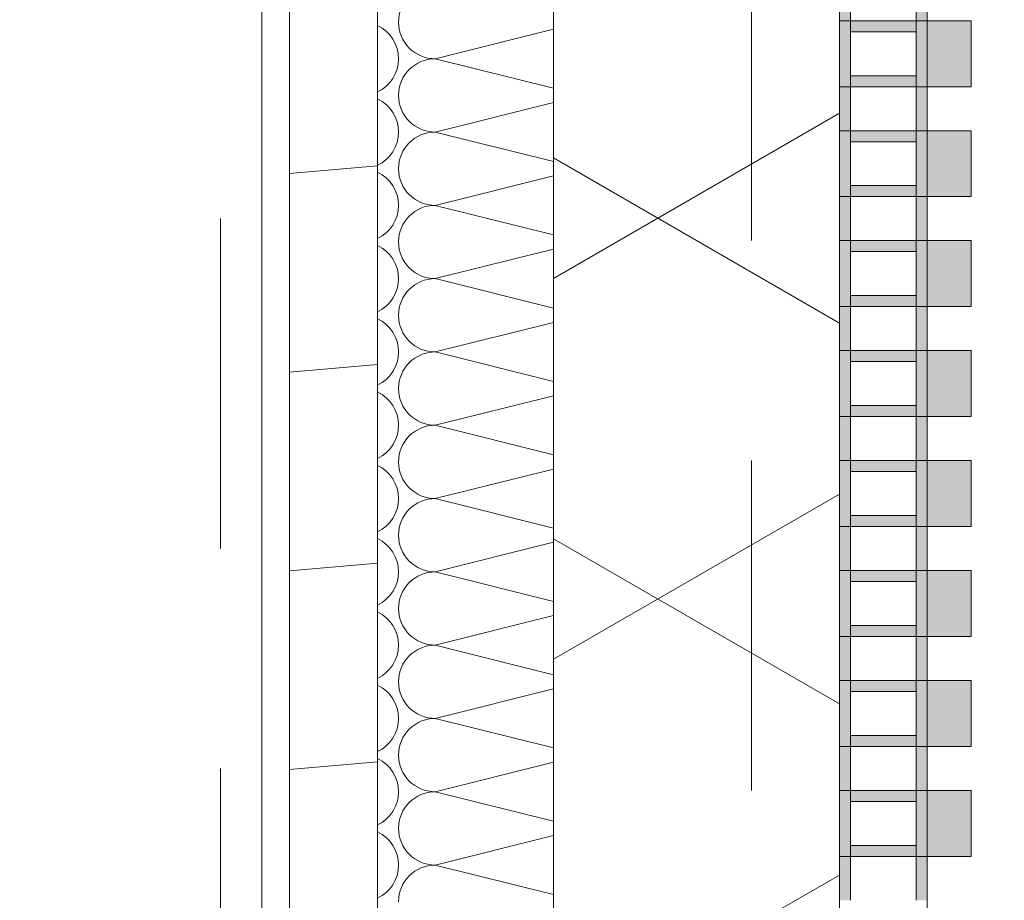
# Model space of a CAD drawing. Header units: metres. Extents: x -167 to 233, y -155 to 122.
# Tile 163 of 176: x 57.76 to 58.207, y 40.48 to 40.88. Entities that reach past the tile are written whole.
import ezdxf

# ---------------------------------------------------------------- set-up
doc = ezdxf.new("R2010")
doc.units = ezdxf.units.M
doc.header["$MEASUREMENT"] = 0
doc.linetypes.add('Strichlinie eng', pattern=[0.22999999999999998, 0.15, -0.07999999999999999])
doc.linetypes.add('Untersicht', pattern=[0.2, 0.15, -0.05])
for name, color, linetype in [('10 Wand außen', 7, 'Continuous'), ('20 Decke', 7, 'Continuous'), ('20 Träger', 7, 'Continuous'), ('50 Sanitäreinrichtung', 7, 'Continuous'), ('94 Genehmigungsplanung Bemaßung', 7, 'Continuous')]:
    doc.layers.add(name, color=color, linetype=linetype)
doc.styles.add('ERSTELLTER_STIL_1', font='arial.ttf')
doc.dimstyles.new('ERSTELLTER_STIL__2', dxfattribs={"dimtxt": 0.25, "dimasz": 0.19, "dimexe": 0.18, "dimexo": 0.1, "dimgap": 0, "dimtad": 1, "dimzin": 0, "dimdsep": 46, "dimtxsty": 'ERSTELLTER_STIL_1', "dimblk": 'ARROWHEAD_6', "dimblk1": 'ARROWHEAD_6', "dimblk2": 'ARROWHEAD_6', "dimcen": 0.09, "dimclrd": 7, "dimclre": 7, "dimclrt": 7, "dimazin": 0, "dimtfac": 1, "dimtdec": 4, "dimtmove": 0, "dimatfit": 3, "dimfxl": 1, "dimtolj": 1, "dimtzin": 0, "dimarcsym": 0})

# ---------------------------------------------------------------- blocks, each defined once
blk = doc.blocks.new('*X46', base_point=(27236.13209446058, 33357.2790492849))
at = {"layer": '10 Wand außen', "color": 8, "linetype": 'Continuous', "lineweight": 18}
for p, q in [((58.00249208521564, 40.87581535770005), (57.94876112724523, 40.86238261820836)), ((58.00249208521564, 40.84894987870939), (57.94876112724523, 40.86238261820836)), ((58.00249208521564, 40.8424820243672), (57.94876112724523, 40.82904928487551)), ((58.00249208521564, 40.81561654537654), (57.94876112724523, 40.82904928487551)), ((58.00249208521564, 40.80914869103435), (57.94876112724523, 40.79571595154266)), ((58.00249208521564, 40.78228321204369), (57.94876112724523, 40.79571595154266)), ((58.00249208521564, 40.7758153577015), (57.94876112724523, 40.76238261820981)), ((58.00249208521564, 40.74894987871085), (57.94876112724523, 40.76238261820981)), ((58.00249208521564, 40.74248202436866), (57.94876112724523, 40.72904928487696)), ((58.00249208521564, 40.715616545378), (57.94876112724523, 40.72904928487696)), ((58.00249208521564, 40.70914869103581), (57.94876112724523, 40.69571595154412)), ((58.00249208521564, 40.68228321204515), (57.94876112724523, 40.69571595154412)), ((58.00249208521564, 40.67581535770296), (57.94876112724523, 40.66238261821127)), ((58.00249208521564, 40.6489498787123), (57.94876112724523, 40.66238261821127)), ((58.00249208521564, 40.64248202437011), (57.94876112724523, 40.62904928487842)), ((58.00249208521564, 40.61561654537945), (57.94876112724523, 40.62904928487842)), ((58.00249208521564, 40.60914869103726), (57.94876112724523, 40.59571595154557)), ((58.00249208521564, 40.5822832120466), (57.94876112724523, 40.59571595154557)), ((58.00249208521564, 40.57581535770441), (57.94876112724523, 40.56238261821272)), ((58.00249208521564, 40.54894987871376), (57.94876112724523, 40.56238261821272)), ((58.00249208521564, 40.54248202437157), (57.94876112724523, 40.52904928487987)), ((58.00249208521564, 40.51561654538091), (57.94876112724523, 40.52904928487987)), ((58.00249208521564, 40.50914869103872), (57.94876112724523, 40.49571595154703)), ((58.00249208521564, 40.48228321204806), (57.94876112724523, 40.49571595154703))]:
    blk.add_line(p, q, dxfattribs=at)
for centre, radius, start, end in [((57.94876112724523, 40.87904928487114), 0.0166666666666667, 90, 180), ((57.91542779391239, 40.86238261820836), 0.01666666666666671, 0, 64.92163307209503), ((57.94876112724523, 40.87904928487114), 0.01666666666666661, 180, 270), ((57.91542779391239, 40.86238261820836), 0.01666666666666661, 295.0783669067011, 0), ((57.94876112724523, 40.8457159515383), 0.01666666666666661, 90, 180), ((57.91542779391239, 40.82904928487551), 0.0166666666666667, 0, 64.92163307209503), ((57.94876112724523, 40.8457159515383), 0.0166666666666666, 180, 270), ((57.91542779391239, 40.82904928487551), 0.0166666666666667, 295.0783669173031, 0), ((57.94876112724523, 40.81238261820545), 0.0166666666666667, 90, 180), ((57.94876112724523, 40.81238261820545), 0.01666666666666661, 180, 270), ((57.91542779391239, 40.79571595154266), 0.0166666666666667, 0, 64.92163307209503), ((57.91542779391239, 40.79571595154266), 0.0166666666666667, 295.0783669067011, 0), ((57.94876112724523, 40.7790492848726), 0.0166666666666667, 90, 180), ((57.91542779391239, 40.76238261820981), 0.01666666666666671, 0, 64.92163307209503), ((57.94876112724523, 40.7790492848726), 0.01666666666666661, 180, 270), ((57.91542779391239, 40.76238261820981), 0.01666666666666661, 295.0783669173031, 0), ((57.94876112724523, 40.74571595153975), 0.01666666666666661, 90, 180), ((57.94876112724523, 40.74571595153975), 0.0166666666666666, 180, 270), ((57.91542779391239, 40.72904928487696), 0.0166666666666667, 0, 64.92163307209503), ((57.91542779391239, 40.72904928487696), 0.0166666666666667, 295.0783669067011, 0), ((57.94876112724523, 40.7123826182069), 0.0166666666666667, 90, 180), ((57.91542779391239, 40.69571595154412), 0.0166666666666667, 0, 64.92163307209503), ((57.94876112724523, 40.7123826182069), 0.01666666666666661, 180, 270), ((57.91542779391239, 40.69571595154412), 0.0166666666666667, 295.0783669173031, 0), ((57.94876112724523, 40.67904928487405), 0.0166666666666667, 90, 180), ((57.94876112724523, 40.67904928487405), 0.01666666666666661, 180, 270), ((57.91542779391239, 40.66238261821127), 0.01666666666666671, 0, 64.92163307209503), ((57.91542779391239, 40.66238261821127), 0.01666666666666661, 295.0783669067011, 0), ((57.94876112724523, 40.64571595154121), 0.01666666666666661, 90, 180), ((57.91542779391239, 40.62904928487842), 0.0166666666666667, 0, 64.92163307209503), ((57.94876112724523, 40.64571595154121), 0.0166666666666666, 180, 270), ((57.91542779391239, 40.62904928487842), 0.0166666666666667, 295.0783669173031, 0), ((57.94876112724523, 40.61238261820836), 0.0166666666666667, 90, 180), ((57.91542779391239, 40.59571595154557), 0.0166666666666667, 0, 64.92163307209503), ((57.94876112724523, 40.61238261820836), 0.01666666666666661, 180, 270), ((57.91542779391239, 40.59571595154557), 0.0166666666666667, 295.0783669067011, 0), ((57.94876112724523, 40.57904928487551), 0.0166666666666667, 90, 180), ((57.91542779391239, 40.56238261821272), 0.01666666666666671, 0, 64.92163307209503), ((57.94876112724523, 40.57904928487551), 0.01666666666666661, 180, 270), ((57.91542779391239, 40.56238261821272), 0.01666666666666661, 295.0783669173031, 0), ((57.94876112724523, 40.54571595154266), 0.01666666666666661, 90, 180), ((57.91542779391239, 40.52904928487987), 0.0166666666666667, 0, 64.92163307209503), ((57.94876112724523, 40.54571595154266), 0.0166666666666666, 180, 270), ((57.91542779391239, 40.52904928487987), 0.0166666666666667, 295.0783669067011, 0), ((57.94876112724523, 40.51238261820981), 0.0166666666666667, 90, 180), ((57.94876112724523, 40.51238261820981), 0.01666666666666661, 180, 270), ((57.91542779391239, 40.49571595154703), 0.0166666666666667, 0, 64.92163307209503), ((57.91542779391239, 40.49571595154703), 0.0166666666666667, 295.0783669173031, 0), ((57.94876112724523, 40.47904928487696), 0.0166666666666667, 90, 180)]:
    blk.add_arc(centre, radius, start, end, dxfattribs=at)
blk = doc.blocks.new('Rechteck Raster Kassetten Fassade - ACB_5')
at = {"layer": '50 Sanitäreinrichtung', "linetype": 'Continuous', "lineweight": 0, "true_color": 0x9e9e9e}
for points in [[(12.19, 0.1700000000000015), (12.19, 0.1900000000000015), (12.16, 0.1900000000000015), (12.16, 0.1700000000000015)], [(12.24, 0.1700000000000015), (12.24, 0.1900000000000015), (12.21, 0.1900000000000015), (12.21, 0.1700000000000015)], [(12.29, 0.1700000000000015), (12.29, 0.1900000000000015), (12.26, 0.1900000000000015), (12.26, 0.1700000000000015)], [(12.34, 0.1700000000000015), (12.34, 0.1900000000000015), (12.31, 0.1900000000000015), (12.31, 0.1700000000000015)], [(12.39, 0.1700000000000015), (12.39, 0.1900000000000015), (12.36, 0.1900000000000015), (12.36, 0.1700000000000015)], [(12.44, 0.1700000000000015), (12.44, 0.1900000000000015), (12.41, 0.1900000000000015), (12.41, 0.1700000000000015)], [(12.49, 0.1700000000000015), (12.49, 0.1900000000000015), (12.46, 0.1900000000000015), (12.46, 0.1700000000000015)], [(12.54, 0.1700000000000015), (12.54, 0.1900000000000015), (12.51, 0.1900000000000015), (12.51, 0.1700000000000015)], [(12.14000000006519, 0.1649999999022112), (12.16000000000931, 0.1649999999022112), (12.16000000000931, 0.1699999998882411), (12.14000000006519, 0.1700000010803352)], [(12.21000000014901, 0.1700000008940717), (12.16, 0.1700000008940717), (12.16, 0.1300000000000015), (12.21000000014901, 0.1300000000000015), (12.21000000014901, 0.1350000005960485), (12.16500000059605, 0.1350000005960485), (12.16500000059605, 0.1650000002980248), (12.21000000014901, 0.1650000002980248)], [(12.31000000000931, 0.1699999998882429), (12.29000000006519, 0.170000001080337), (12.29000000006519, 0.1649999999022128), (12.31000000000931, 0.1649999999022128)], [(12.39000000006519, 0.1649999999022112), (12.41000000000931, 0.1649999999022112), (12.41000000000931, 0.1699999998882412), (12.39000000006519, 0.1700000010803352)], [(12.49000000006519, 0.164999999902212), (12.51000000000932, 0.164999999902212), (12.51000000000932, 0.1699999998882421), (12.49000000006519, 0.1700000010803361)], [(12.18499999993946, 0.1649999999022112), (12.18499999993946, 0.1349999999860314), (12.18999999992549, 0.1349999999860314), (12.18999999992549, 0.1649999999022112)], [(12.23999999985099, 0.1650000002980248), (12.23499999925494, 0.1650000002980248), (12.23499999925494, 0.1350000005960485), (12.23999999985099, 0.1350000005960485)], [(12.26000000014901, 0.1649999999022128), (12.26000000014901, 0.1350000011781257), (12.26500000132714, 0.1350000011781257), (12.26500000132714, 0.1649999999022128)], [(12.33499999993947, 0.1349999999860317), (12.3399999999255, 0.1349999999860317), (12.3399999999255, 0.1649999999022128), (12.33499999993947, 0.1649999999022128)], [(12.36000000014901, 0.1649999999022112), (12.36000000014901, 0.1350000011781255), (12.36500000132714, 0.1350000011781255), (12.36500000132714, 0.1649999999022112)], [(12.43499999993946, 0.1649999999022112), (12.43499999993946, 0.1349999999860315), (12.43999999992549, 0.1349999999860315), (12.43999999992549, 0.1649999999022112)], [(12.46000000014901, 0.164999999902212), (12.46000000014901, 0.1350000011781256), (12.46500000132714, 0.1350000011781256), (12.46500000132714, 0.164999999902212)], [(12.53499999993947, 0.164999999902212), (12.53499999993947, 0.1349999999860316), (12.5399999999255, 0.1349999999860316), (12.5399999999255, 0.164999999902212)], [(12.14000000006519, 0.1300000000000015), (12.16000000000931, 0.1300000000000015), (12.16000000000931, 0.1349999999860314), (12.14000000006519, 0.1349999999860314)], [(12.31000000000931, 0.1349999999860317), (12.29000000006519, 0.1349999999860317), (12.29000000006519, 0.1300000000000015), (12.31000000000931, 0.1300000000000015)], [(12.39000000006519, 0.1300000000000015), (12.41000000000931, 0.1300000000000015), (12.41000000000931, 0.1349999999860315), (12.39000000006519, 0.1349999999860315)], [(12.49000000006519, 0.1300000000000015), (12.51000000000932, 0.1300000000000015), (12.51000000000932, 0.1349999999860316), (12.49000000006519, 0.1349999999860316)]]:
    blk.add_hatch(color=253, dxfattribs=at).paths.add_polyline_path(points)
h = blk.add_hatch(color=253, dxfattribs=at)
h.paths.add_polyline_path([(12.21, 0.1700000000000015), (12.21, 0.1300000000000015), (12.29, 0.1300000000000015), (12.29, 0.1700000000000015)])
h.paths.add_polyline_path([(12.285, 0.1350000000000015), (12.215, 0.1350000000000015), (12.215, 0.1650000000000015), (12.285, 0.1650000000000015)], flags=0)
h = blk.add_hatch(color=253, dxfattribs=at)
h.paths.add_polyline_path([(12.31, 0.1700000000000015), (12.31, 0.1300000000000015), (12.39, 0.1300000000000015), (12.39, 0.1700000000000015)])
h.paths.add_polyline_path([(12.385, 0.1350000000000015), (12.315, 0.1350000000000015), (12.315, 0.1650000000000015), (12.385, 0.1650000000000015)], flags=0)
h = blk.add_hatch(color=253, dxfattribs=at)
h.paths.add_polyline_path([(12.41, 0.1700000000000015), (12.41, 0.1300000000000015), (12.49, 0.1300000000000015), (12.49, 0.1700000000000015)])
h.paths.add_polyline_path([(12.485, 0.1350000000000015), (12.415, 0.1350000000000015), (12.415, 0.1650000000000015), (12.485, 0.1650000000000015)], flags=0)
h = blk.add_hatch(color=253, dxfattribs=at)
h.paths.add_polyline_path([(12.51, 0.1700000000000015), (12.51, 0.1300000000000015), (12.59, 0.1300000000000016), (12.59, 0.1700000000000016)])
h.paths.add_polyline_path([(12.585, 0.1350000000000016), (12.515, 0.1350000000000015), (12.515, 0.1650000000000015), (12.585, 0.1650000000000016)], flags=0)
at = {"layer": '50 Sanitäreinrichtung', "linetype": 'Continuous', "lineweight": 18}
h = blk.add_hatch(dxfattribs=at)
h.set_pattern_fill('Dämmung__weich_0001', color=8, style=0, pattern_type=2)
h.set_pattern_definition([(60.00000000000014, (0, 0), (-0.129903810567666, 0.07499999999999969), []), (120.0000000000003, (0, 0), (0.1299038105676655, 0.07500000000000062), [])])
h.paths.add_polyline_path([(0, 0), (15.5, 0), (15.63, 0.13), (-0.13, 0.13)])
at = {"layer": '50 Sanitäreinrichtung', "color": 251, "linetype": 'Continuous', "lineweight": 18, "true_color": 0x5f5f5f}
for p, q in [((12.19, 0.1900000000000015), (12.16, 0.1900000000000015)), ((12.16, 0.1900000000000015), (12.16, 0.1700000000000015)), ((12.19, 0.1900000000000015), (12.16, 0.1900000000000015)), ((12.16, 0.1900000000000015), (12.16, 0.1700000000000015)), ((12.19, 0.1900000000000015), (12.19, 0.1700000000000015)), ((12.19, 0.1900000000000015), (12.19, 0.1700000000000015)), ((12.24, 0.1900000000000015), (12.21, 0.1900000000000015)), ((12.21, 0.1900000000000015), (12.21, 0.1700000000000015)), ((12.24, 0.1900000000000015), (12.21, 0.1900000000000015)), ((12.21, 0.1900000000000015), (12.21, 0.1700000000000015)), ((12.24, 0.1900000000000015), (12.24, 0.1700000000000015)), ((12.24, 0.1900000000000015), (12.24, 0.1700000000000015)), ((12.29, 0.1900000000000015), (12.26, 0.1900000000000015)), ((12.26, 0.1900000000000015), (12.26, 0.1700000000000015)), ((12.29, 0.1900000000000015), (12.26, 0.1900000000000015)), ((12.26, 0.1900000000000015), (12.26, 0.1700000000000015)), ((12.29, 0.1900000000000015), (12.29, 0.1700000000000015)), ((12.29, 0.1900000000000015), (12.29, 0.1700000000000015)), ((12.34, 0.1900000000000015), (12.31, 0.1900000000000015)), ((12.31, 0.1900000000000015), (12.31, 0.1700000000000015)), ((12.34, 0.1900000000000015), (12.31, 0.1900000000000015)), ((12.31, 0.1900000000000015), (12.31, 0.1700000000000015)), ((12.34, 0.1900000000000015), (12.34, 0.1700000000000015)), ((12.34, 0.1900000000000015), (12.34, 0.1700000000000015)), ((12.39, 0.1900000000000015), (12.36, 0.1900000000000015)), ((12.36, 0.1900000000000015), (12.36, 0.1700000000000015)), ((12.39, 0.1900000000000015), (12.36, 0.1900000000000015)), ((12.36, 0.1900000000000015), (12.36, 0.1700000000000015)), ((12.39, 0.1900000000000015), (12.39, 0.1700000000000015)), ((12.39, 0.1900000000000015), (12.39, 0.1700000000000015)), ((12.44, 0.1900000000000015), (12.41, 0.1900000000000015)), ((12.41, 0.1900000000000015), (12.41, 0.1700000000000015)), ((12.44, 0.1900000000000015), (12.41, 0.1900000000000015)), ((12.41, 0.1900000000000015), (12.41, 0.1700000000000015)), ((12.44, 0.1900000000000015), (12.44, 0.1700000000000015)), ((12.44, 0.1900000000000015), (12.44, 0.1700000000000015)), ((12.49, 0.1900000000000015), (12.46, 0.1900000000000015)), ((12.46, 0.1900000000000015), (12.46, 0.1700000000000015)), ((12.49, 0.1900000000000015), (12.46, 0.1900000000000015)), ((12.46, 0.1900000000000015), (12.46, 0.1700000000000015)), ((12.49, 0.1900000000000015), (12.49, 0.1700000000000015)), ((12.49, 0.1900000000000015), (12.49, 0.1700000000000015)), ((12.54, 0.1900000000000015), (12.51, 0.1900000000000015)), ((12.51, 0.1900000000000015), (12.51, 0.1700000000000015)), ((12.54, 0.1900000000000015), (12.51, 0.1900000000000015)), ((12.51, 0.1900000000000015), (12.51, 0.1700000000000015)), ((12.54, 0.1900000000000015), (12.54, 0.1700000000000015)), ((12.54, 0.1900000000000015), (12.54, 0.1700000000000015)), ((12.11, 0.1700000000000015), (12.19, 0.1700000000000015)), ((12.11, 0.1700000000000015), (12.19, 0.1700000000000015)), ((12.16, 0.1650000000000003), (12.16, 0.1700000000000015)), ((12.16, 0.1700000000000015), (12.24, 0.1700000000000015)), ((12.16, 0.1650000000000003), (12.16, 0.1700000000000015)), ((12.16, 0.1700000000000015), (12.24, 0.1700000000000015)), ((12.19, 0.1700000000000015), (12.16, 0.1700000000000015)), ((12.19, 0.1700000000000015), (12.16, 0.1700000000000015)), ((12.19, 0.1650000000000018), (12.19, 0.1700000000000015)), ((12.19, 0.1650000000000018), (12.19, 0.1700000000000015)), ((12.21, 0.1650000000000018), (12.21, 0.1700000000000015)), ((12.21, 0.1700000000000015), (12.29, 0.1700000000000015)), ((12.21, 0.1650000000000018), (12.21, 0.1700000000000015)), ((12.21, 0.1700000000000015), (12.29, 0.1700000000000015)), ((12.24, 0.1700000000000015), (12.21, 0.1700000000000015)), ((12.24, 0.1700000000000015), (12.21, 0.1700000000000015)), ((12.24, 0.1650000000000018), (12.24, 0.1700000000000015)), ((12.24, 0.1650000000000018), (12.24, 0.1700000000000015)), ((12.26, 0.1650000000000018), (12.26, 0.1700000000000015)), ((12.26, 0.1700000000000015), (12.34, 0.1700000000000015)), ((12.26, 0.1650000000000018), (12.26, 0.1700000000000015)), ((12.26, 0.1700000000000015), (12.34, 0.1700000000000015)), ((12.29, 0.1700000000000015), (12.26, 0.1700000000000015)), ((12.29, 0.1700000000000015), (12.26, 0.1700000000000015)), ((12.29, 0.1650000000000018), (12.29, 0.1700000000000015)), ((12.29, 0.1650000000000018), (12.29, 0.1700000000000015)), ((12.31, 0.1650000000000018), (12.31, 0.1700000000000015)), ((12.31, 0.1700000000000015), (12.39, 0.1700000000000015)), ((12.31, 0.1650000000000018), (12.31, 0.1700000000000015)), ((12.31, 0.1700000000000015), (12.39, 0.1700000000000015)), ((12.34, 0.1700000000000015), (12.31, 0.1700000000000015)), ((12.34, 0.1700000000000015), (12.31, 0.1700000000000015)), ((12.34, 0.1650000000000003), (12.34, 0.1700000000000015)), ((12.34, 0.1650000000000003), (12.34, 0.1700000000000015)), ((12.36, 0.1650000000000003), (12.36, 0.1700000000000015)), ((12.36, 0.1700000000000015), (12.44, 0.1700000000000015)), ((12.36, 0.1650000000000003), (12.36, 0.1700000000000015)), ((12.36, 0.1700000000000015), (12.44, 0.1700000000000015)), ((12.39, 0.1700000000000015), (12.36, 0.1700000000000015)), ((12.39, 0.1700000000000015), (12.36, 0.1700000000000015)), ((12.39, 0.1650000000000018), (12.39, 0.1700000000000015)), ((12.39, 0.1650000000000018), (12.39, 0.1700000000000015)), ((12.41, 0.1650000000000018), (12.41, 0.1700000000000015)), ((12.41, 0.1700000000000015), (12.49, 0.1700000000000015)), ((12.41, 0.1650000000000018), (12.41, 0.1700000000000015)), ((12.41, 0.1700000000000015), (12.49, 0.1700000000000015)), ((12.44, 0.1700000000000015), (12.41, 0.1700000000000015)), ((12.44, 0.1700000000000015), (12.41, 0.1700000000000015)), ((12.44, 0.1649999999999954), (12.44, 0.1700000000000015)), ((12.44, 0.1649999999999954), (12.44, 0.1700000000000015)), ((12.46, 0.1649999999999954), (12.46, 0.1700000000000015)), ((12.46, 0.1700000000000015), (12.54, 0.1700000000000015)), ((12.46, 0.1649999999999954), (12.46, 0.1700000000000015)), ((12.46, 0.1700000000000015), (12.54, 0.1700000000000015)), ((12.49, 0.1700000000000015), (12.46, 0.1700000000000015)), ((12.49, 0.1700000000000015), (12.46, 0.1700000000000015)), ((12.49, 0.1649999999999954), (12.49, 0.1700000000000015)), ((12.49, 0.1649999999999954), (12.49, 0.1700000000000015)), ((12.51, 0.1649999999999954), (12.51, 0.1700000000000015)), ((12.51, 0.1700000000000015), (12.59, 0.1700000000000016)), ((12.51, 0.1649999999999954), (12.51, 0.1700000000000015)), ((12.51, 0.1700000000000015), (12.59, 0.1700000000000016)), ((12.54, 0.1700000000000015), (12.51, 0.1700000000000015)), ((12.54, 0.1700000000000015), (12.51, 0.1700000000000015)), ((12.54, 0.1650000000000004), (12.54, 0.1700000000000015)), ((12.54, 0.1650000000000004), (12.54, 0.1700000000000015)), ((12.14, 0.1650000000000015), (12.16, 0.1650000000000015)), ((12.14, 0.1650000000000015), (12.16, 0.1650000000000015)), ((12.16, 0.1650000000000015), (12.16500000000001, 0.1650000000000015)), ((12.16, 0.1349999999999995), (12.16, 0.1650000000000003)), ((12.16, 0.1650000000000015), (12.16500000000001, 0.1650000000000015)), ((12.16, 0.1349999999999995), (12.16, 0.1650000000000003)), ((12.16500000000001, 0.1650000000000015), (12.185, 0.1650000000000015)), ((12.165, 0.1350000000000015), (12.165, 0.1650000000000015)), ((12.165, 0.1650000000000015), (12.185, 0.1650000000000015)), ((12.16500000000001, 0.1650000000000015), (12.185, 0.1650000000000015)), ((12.165, 0.1350000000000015), (12.165, 0.1650000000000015)), ((12.165, 0.1650000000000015), (12.185, 0.1650000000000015)), ((12.185, 0.1350000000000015), (12.185, 0.1650000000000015)), ((12.185, 0.1650000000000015), (12.19, 0.1650000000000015)), ((12.185, 0.1350000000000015), (12.185, 0.1650000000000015)), ((12.185, 0.1650000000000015), (12.19, 0.1650000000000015)), ((12.19, 0.135000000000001), (12.19, 0.1650000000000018)), ((12.19, 0.1650000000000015), (12.21000000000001, 0.1650000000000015)), ((12.19, 0.135000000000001), (12.19, 0.1650000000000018)), ((12.19, 0.1650000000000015), (12.21000000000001, 0.1650000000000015)), ((12.21000000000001, 0.1650000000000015), (12.21500000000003, 0.1650000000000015)), ((12.21, 0.135000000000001), (12.21, 0.1650000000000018)), ((12.21000000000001, 0.1650000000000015), (12.21500000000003, 0.1650000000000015)), ((12.21, 0.135000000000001), (12.21, 0.1650000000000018)), ((12.21500000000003, 0.1650000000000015), (12.235, 0.1650000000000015)), ((12.215, 0.1350000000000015), (12.215, 0.1650000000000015)), ((12.215, 0.1650000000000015), (12.235, 0.1650000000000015)), ((12.21500000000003, 0.1650000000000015), (12.235, 0.1650000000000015)), ((12.215, 0.1350000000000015), (12.215, 0.1650000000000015)), ((12.215, 0.1650000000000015), (12.235, 0.1650000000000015)), ((12.235, 0.1350000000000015), (12.235, 0.1650000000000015)), ((12.235, 0.1650000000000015), (12.24, 0.1650000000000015)), ((12.235, 0.1350000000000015), (12.235, 0.1650000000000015)), ((12.235, 0.1650000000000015), (12.24, 0.1650000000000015)), ((12.24, 0.135000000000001), (12.24, 0.1650000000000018)), ((12.24, 0.1650000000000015), (12.26, 0.1650000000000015)), ((12.24, 0.135000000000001), (12.24, 0.1650000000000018)), ((12.24, 0.1650000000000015), (12.26, 0.1650000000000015)), ((12.26, 0.1650000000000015), (12.26500000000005, 0.1650000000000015)), ((12.26, 0.135000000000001), (12.26, 0.1650000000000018)), ((12.26, 0.1650000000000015), (12.26500000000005, 0.1650000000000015)), ((12.26, 0.135000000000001), (12.26, 0.1650000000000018)), ((12.26500000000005, 0.1650000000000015), (12.285, 0.1650000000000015)), ((12.265, 0.1350000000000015), (12.265, 0.1650000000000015)), ((12.265, 0.1650000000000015), (12.285, 0.1650000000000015)), ((12.26500000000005, 0.1650000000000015), (12.285, 0.1650000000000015)), ((12.265, 0.1350000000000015), (12.265, 0.1650000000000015)), ((12.265, 0.1650000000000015), (12.285, 0.1650000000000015)), ((12.285, 0.1350000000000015), (12.285, 0.1650000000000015)), ((12.285, 0.1650000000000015), (12.29, 0.1650000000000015)), ((12.285, 0.1350000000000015), (12.285, 0.1650000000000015)), ((12.285, 0.1650000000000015), (12.29, 0.1650000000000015)), ((12.29, 0.1349999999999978), (12.29, 0.1650000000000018)), ((12.29, 0.1650000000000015), (12.31, 0.1650000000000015)), ((12.29, 0.1349999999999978), (12.29, 0.1650000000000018)), ((12.29, 0.1650000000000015), (12.31, 0.1650000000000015)), ((12.31, 0.1650000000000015), (12.315, 0.1650000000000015)), ((12.31, 0.1349999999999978), (12.31, 0.1650000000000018)), ((12.31, 0.1650000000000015), (12.315, 0.1650000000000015)), ((12.31, 0.1349999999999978), (12.31, 0.1650000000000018)), ((12.315, 0.1650000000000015), (12.335, 0.1650000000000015)), ((12.315, 0.1350000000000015), (12.315, 0.1650000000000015)), ((12.315, 0.1650000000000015), (12.33499999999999, 0.1650000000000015)), ((12.315, 0.1650000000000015), (12.335, 0.1650000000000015)), ((12.315, 0.1350000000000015), (12.315, 0.1650000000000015)), ((12.315, 0.1650000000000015), (12.33499999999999, 0.1650000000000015)), ((12.335, 0.1350000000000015), (12.335, 0.1650000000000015)), ((12.33499999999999, 0.1650000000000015), (12.34, 0.1650000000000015)), ((12.335, 0.1350000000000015), (12.335, 0.1650000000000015)), ((12.33499999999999, 0.1650000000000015), (12.34, 0.1650000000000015)), ((12.34, 0.1349999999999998), (12.34, 0.1650000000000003)), ((12.34, 0.1650000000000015), (12.36000000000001, 0.1650000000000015)), ((12.34, 0.1349999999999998), (12.34, 0.1650000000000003)), ((12.34, 0.1650000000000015), (12.36000000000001, 0.1650000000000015)), ((12.36000000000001, 0.1650000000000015), (12.36500000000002, 0.1650000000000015)), ((12.36, 0.1349999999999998), (12.36, 0.1650000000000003)), ((12.36000000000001, 0.1650000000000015), (12.36500000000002, 0.1650000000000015)), ((12.36, 0.1349999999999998), (12.36, 0.1650000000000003)), ((12.36500000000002, 0.1650000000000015), (12.385, 0.1650000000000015)), ((12.365, 0.1350000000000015), (12.365, 0.1650000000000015)), ((12.365, 0.1650000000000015), (12.385, 0.1650000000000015)), ((12.36500000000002, 0.1650000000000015), (12.385, 0.1650000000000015)), ((12.365, 0.1350000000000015), (12.365, 0.1650000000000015)), ((12.365, 0.1650000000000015), (12.385, 0.1650000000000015)), ((12.385, 0.1350000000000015), (12.385, 0.1650000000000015)), ((12.385, 0.1650000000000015), (12.39, 0.1650000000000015)), ((12.385, 0.1350000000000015), (12.385, 0.1650000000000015)), ((12.385, 0.1650000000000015), (12.39, 0.1650000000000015)), ((12.39, 0.135000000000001), (12.39, 0.1650000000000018)), ((12.39, 0.1650000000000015), (12.41000000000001, 0.1650000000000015)), ((12.39, 0.135000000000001), (12.39, 0.1650000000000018)), ((12.39, 0.1650000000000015), (12.41000000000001, 0.1650000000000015)), ((12.41000000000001, 0.1650000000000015), (12.41500000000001, 0.1650000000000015)), ((12.41, 0.135000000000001), (12.41, 0.1650000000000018)), ((12.41000000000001, 0.1650000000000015), (12.41500000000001, 0.1650000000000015)), ((12.41, 0.135000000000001), (12.41, 0.1650000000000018)), ((12.41500000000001, 0.1650000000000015), (12.435, 0.1650000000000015)), ((12.415, 0.1350000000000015), (12.415, 0.1650000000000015)), ((12.415, 0.1650000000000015), (12.435, 0.1650000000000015)), ((12.41500000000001, 0.1650000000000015), (12.435, 0.1650000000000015)), ((12.415, 0.1350000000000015), (12.415, 0.1650000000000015)), ((12.415, 0.1650000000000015), (12.435, 0.1650000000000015)), ((12.435, 0.1350000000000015), (12.435, 0.1650000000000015)), ((12.435, 0.1650000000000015), (12.44, 0.1650000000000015)), ((12.435, 0.1350000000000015), (12.435, 0.1650000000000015)), ((12.435, 0.1650000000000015), (12.44, 0.1650000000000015)), ((12.44, 0.1350000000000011), (12.44, 0.1649999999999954)), ((12.44, 0.1650000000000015), (12.46000000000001, 0.1650000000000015)), ((12.44, 0.1350000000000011), (12.44, 0.1649999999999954)), ((12.44, 0.1650000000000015), (12.46000000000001, 0.1650000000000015)), ((12.46000000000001, 0.1650000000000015), (12.46500000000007, 0.1650000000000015)), ((12.46, 0.1350000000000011), (12.46, 0.1649999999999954)), ((12.46000000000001, 0.1650000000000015), (12.46500000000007, 0.1650000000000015)), ((12.46, 0.1350000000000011), (12.46, 0.1649999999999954)), ((12.46500000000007, 0.1650000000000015), (12.485, 0.1650000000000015)), ((12.465, 0.1350000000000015), (12.465, 0.1650000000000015)), ((12.465, 0.1650000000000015), (12.4849999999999, 0.1650000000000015)), ((12.46500000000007, 0.1650000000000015), (12.485, 0.1650000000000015)), ((12.465, 0.1350000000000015), (12.465, 0.1650000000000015)), ((12.465, 0.1650000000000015), (12.4849999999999, 0.1650000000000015)), ((12.485, 0.1350000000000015), (12.485, 0.1650000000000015)), ((12.4849999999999, 0.1650000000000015), (12.48999999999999, 0.1650000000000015)), ((12.485, 0.1350000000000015), (12.485, 0.1650000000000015)), ((12.4849999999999, 0.1650000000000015), (12.48999999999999, 0.1650000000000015)), ((12.49, 0.1349999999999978), (12.49, 0.1649999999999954)), ((12.48999999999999, 0.1650000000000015), (12.51000000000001, 0.1650000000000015)), ((12.49, 0.1349999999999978), (12.49, 0.1649999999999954)), ((12.48999999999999, 0.1650000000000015), (12.51000000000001, 0.1650000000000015)), ((12.51000000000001, 0.1650000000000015), (12.51500000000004, 0.1650000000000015)), ((12.51, 0.1349999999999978), (12.51, 0.1649999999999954)), ((12.51000000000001, 0.1650000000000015), (12.51500000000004, 0.1650000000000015)), ((12.51, 0.1349999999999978), (12.51, 0.1649999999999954)), ((12.51500000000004, 0.1650000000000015), (12.535, 0.1650000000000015)), ((12.515, 0.1350000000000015), (12.515, 0.1650000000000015)), ((12.515, 0.1650000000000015), (12.53499999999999, 0.1650000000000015)), ((12.51500000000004, 0.1650000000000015), (12.535, 0.1650000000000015)), ((12.515, 0.1350000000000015), (12.515, 0.1650000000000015)), ((12.515, 0.1650000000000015), (12.53499999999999, 0.1650000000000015)), ((12.535, 0.1350000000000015), (12.535, 0.1650000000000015)), ((12.53499999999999, 0.1650000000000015), (12.54, 0.1650000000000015)), ((12.535, 0.1350000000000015), (12.535, 0.1650000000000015)), ((12.53499999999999, 0.1650000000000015), (12.54, 0.1650000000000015)), ((12.54, 0.1349999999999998), (12.54, 0.1650000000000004)), ((12.54, 0.1650000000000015), (12.56000000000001, 0.1650000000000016)), ((12.54, 0.1349999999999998), (12.54, 0.1650000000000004)), ((12.54, 0.1650000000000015), (12.56000000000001, 0.1650000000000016)), ((12.14, 0.1350000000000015), (12.16, 0.1350000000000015)), ((12.14, 0.1350000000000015), (12.16, 0.1350000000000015)), ((12.16, 0.1350000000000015), (12.165, 0.1350000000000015)), ((12.16, 0.1300000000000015), (12.16, 0.1349999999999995)), ((12.16, 0.1350000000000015), (12.165, 0.1350000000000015)), ((12.16, 0.1300000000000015), (12.16, 0.1349999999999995)), ((12.165, 0.1350000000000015), (12.185, 0.1350000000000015)), ((12.165, 0.1350000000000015), (12.18499999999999, 0.1350000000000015)), ((12.165, 0.1350000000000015), (12.185, 0.1350000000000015)), ((12.165, 0.1350000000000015), (12.18499999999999, 0.1350000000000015)), ((12.18499999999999, 0.1350000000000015), (12.19, 0.1350000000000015)), ((12.18499999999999, 0.1350000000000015), (12.19, 0.1350000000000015)), ((12.19, 0.1300000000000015), (12.19, 0.135000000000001)), ((12.19, 0.1350000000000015), (12.21000000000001, 0.1350000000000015)), ((12.19, 0.1300000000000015), (12.19, 0.135000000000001)), ((12.19, 0.1350000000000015), (12.21000000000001, 0.1350000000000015)), ((12.21000000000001, 0.1350000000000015), (12.21500000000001, 0.1350000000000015)), ((12.21, 0.1300000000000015), (12.21, 0.135000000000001)), ((12.21000000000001, 0.1350000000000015), (12.21500000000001, 0.1350000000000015)), ((12.21, 0.1300000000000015), (12.21, 0.135000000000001)), ((12.21500000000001, 0.1350000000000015), (12.235, 0.1350000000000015)), ((12.215, 0.1350000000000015), (12.23499999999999, 0.1350000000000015)), ((12.21500000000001, 0.1350000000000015), (12.235, 0.1350000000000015)), ((12.215, 0.1350000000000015), (12.23499999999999, 0.1350000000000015)), ((12.23499999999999, 0.1350000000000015), (12.24, 0.1350000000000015)), ((12.23499999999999, 0.1350000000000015), (12.24, 0.1350000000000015)), ((12.24, 0.1300000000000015), (12.24, 0.135000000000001)), ((12.24, 0.1350000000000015), (12.26, 0.1350000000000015)), ((12.24, 0.1300000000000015), (12.24, 0.135000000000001)), ((12.24, 0.1350000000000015), (12.26, 0.1350000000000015)), ((12.26, 0.1350000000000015), (12.265, 0.1350000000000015)), ((12.26, 0.1300000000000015), (12.26, 0.135000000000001)), ((12.26, 0.1350000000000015), (12.265, 0.1350000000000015)), ((12.26, 0.1300000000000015), (12.26, 0.135000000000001)), ((12.265, 0.1350000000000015), (12.285, 0.1350000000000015)), ((12.265, 0.1350000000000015), (12.28499999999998, 0.1350000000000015)), ((12.265, 0.1350000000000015), (12.285, 0.1350000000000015)), ((12.265, 0.1350000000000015), (12.28499999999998, 0.1350000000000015)), ((12.28499999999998, 0.1350000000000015), (12.29, 0.1350000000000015)), ((12.28499999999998, 0.1350000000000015), (12.29, 0.1350000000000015)), ((12.29, 0.1300000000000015), (12.29, 0.1349999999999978)), ((12.29, 0.1350000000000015), (12.31, 0.1350000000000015)), ((12.29, 0.1300000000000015), (12.29, 0.1349999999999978)), ((12.29, 0.1350000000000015), (12.31, 0.1350000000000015)), ((12.31, 0.1350000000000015), (12.315, 0.1350000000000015)), ((12.31, 0.1300000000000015), (12.31, 0.1349999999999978)), ((12.31, 0.1350000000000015), (12.315, 0.1350000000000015)), ((12.31, 0.1300000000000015), (12.31, 0.1349999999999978)), ((12.315, 0.1350000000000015), (12.335, 0.1350000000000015)), ((12.315, 0.1350000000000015), (12.33499999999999, 0.1350000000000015)), ((12.315, 0.1350000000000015), (12.335, 0.1350000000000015)), ((12.315, 0.1350000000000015), (12.33499999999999, 0.1350000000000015)), ((12.33499999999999, 0.1350000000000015), (12.34, 0.1350000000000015)), ((12.33499999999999, 0.1350000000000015), (12.34, 0.1350000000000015)), ((12.34, 0.1300000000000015), (12.34, 0.1349999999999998)), ((12.34, 0.1350000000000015), (12.36000000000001, 0.1350000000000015)), ((12.34, 0.1300000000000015), (12.34, 0.1349999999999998)), ((12.34, 0.1350000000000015), (12.36000000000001, 0.1350000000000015)), ((12.36000000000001, 0.1350000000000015), (12.36500000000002, 0.1350000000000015)), ((12.36, 0.1300000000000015), (12.36, 0.1349999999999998)), ((12.36000000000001, 0.1350000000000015), (12.36500000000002, 0.1350000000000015)), ((12.36, 0.1300000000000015), (12.36, 0.1349999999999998)), ((12.36500000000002, 0.1350000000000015), (12.385, 0.1350000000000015)), ((12.365, 0.1350000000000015), (12.38500000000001, 0.1350000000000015)), ((12.36500000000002, 0.1350000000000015), (12.385, 0.1350000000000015)), ((12.365, 0.1350000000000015), (12.38500000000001, 0.1350000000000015)), ((12.38500000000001, 0.1350000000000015), (12.39, 0.1350000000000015)), ((12.38500000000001, 0.1350000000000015), (12.39, 0.1350000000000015)), ((12.39, 0.1300000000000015), (12.39, 0.135000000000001)), ((12.39, 0.1350000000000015), (12.41000000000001, 0.1350000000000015)), ((12.39, 0.1300000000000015), (12.39, 0.135000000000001)), ((12.39, 0.1350000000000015), (12.41000000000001, 0.1350000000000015)), ((12.41000000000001, 0.1350000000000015), (12.41500000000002, 0.1350000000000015)), ((12.41, 0.1300000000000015), (12.41, 0.135000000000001)), ((12.41000000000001, 0.1350000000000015), (12.41500000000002, 0.1350000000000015)), ((12.41, 0.1300000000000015), (12.41, 0.135000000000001)), ((12.41500000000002, 0.1350000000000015), (12.435, 0.1350000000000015)), ((12.415, 0.1350000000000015), (12.43500000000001, 0.1350000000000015)), ((12.41500000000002, 0.1350000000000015), (12.435, 0.1350000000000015)), ((12.415, 0.1350000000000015), (12.43500000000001, 0.1350000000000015)), ((12.43500000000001, 0.1350000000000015), (12.44, 0.1350000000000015)), ((12.43500000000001, 0.1350000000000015), (12.44, 0.1350000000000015)), ((12.44, 0.1300000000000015), (12.44, 0.1350000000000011)), ((12.44, 0.1350000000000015), (12.46000000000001, 0.1350000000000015)), ((12.44, 0.1300000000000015), (12.44, 0.1350000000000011)), ((12.44, 0.1350000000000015), (12.46000000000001, 0.1350000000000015)), ((12.46000000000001, 0.1350000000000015), (12.46500000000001, 0.1350000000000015)), ((12.46, 0.1300000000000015), (12.46, 0.1350000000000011)), ((12.46000000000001, 0.1350000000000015), (12.46500000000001, 0.1350000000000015)), ((12.46, 0.1300000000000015), (12.46, 0.1350000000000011)), ((12.46500000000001, 0.1350000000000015), (12.485, 0.1350000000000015)), ((12.465, 0.1350000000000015), (12.485, 0.1350000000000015)), ((12.46500000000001, 0.1350000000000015), (12.485, 0.1350000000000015)), ((12.465, 0.1350000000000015), (12.485, 0.1350000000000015)), ((12.485, 0.1350000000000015), (12.48999999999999, 0.1350000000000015)), ((12.485, 0.1350000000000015), (12.48999999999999, 0.1350000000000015)), ((12.49, 0.1300000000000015), (12.49, 0.1349999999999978)), ((12.48999999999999, 0.1350000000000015), (12.51000000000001, 0.1350000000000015)), ((12.49, 0.1300000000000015), (12.49, 0.1349999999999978)), ((12.48999999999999, 0.1350000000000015), (12.51000000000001, 0.1350000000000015)), ((12.51000000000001, 0.1350000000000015), (12.51500000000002, 0.1350000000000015)), ((12.51, 0.1300000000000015), (12.51, 0.1349999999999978)), ((12.51000000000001, 0.1350000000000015), (12.51500000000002, 0.1350000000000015)), ((12.51, 0.1300000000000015), (12.51, 0.1349999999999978)), ((12.51500000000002, 0.1350000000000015), (12.535, 0.1350000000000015)), ((12.515, 0.1350000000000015), (12.535, 0.1350000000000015)), ((12.51500000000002, 0.1350000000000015), (12.535, 0.1350000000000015)), ((12.515, 0.1350000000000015), (12.535, 0.1350000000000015)), ((12.535, 0.1350000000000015), (12.54, 0.1350000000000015)), ((12.535, 0.1350000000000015), (12.54, 0.1350000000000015)), ((12.54, 0.1300000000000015), (12.54, 0.1349999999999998)), ((12.54, 0.1350000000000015), (12.56000000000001, 0.1350000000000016)), ((12.54, 0.1300000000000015), (12.54, 0.1349999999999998)), ((12.54, 0.1350000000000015), (12.56000000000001, 0.1350000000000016)), ((15.63, 0.13), (-0.13, 0.13)), ((12.11, 0.1300000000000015), (12.19, 0.1300000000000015)), ((12.11, 0.1300000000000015), (12.19, 0.1300000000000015)), ((12.16, 0.1300000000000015), (12.24, 0.1300000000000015)), ((12.16, 0.1300000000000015), (12.24, 0.1300000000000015)), ((12.21, 0.1300000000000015), (12.29, 0.1300000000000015)), ((12.21, 0.1300000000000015), (12.29, 0.1300000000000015)), ((12.26, 0.1300000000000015), (12.34, 0.1300000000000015)), ((12.26, 0.1300000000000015), (12.34, 0.1300000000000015)), ((12.31, 0.1300000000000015), (12.39, 0.1300000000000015)), ((12.31, 0.1300000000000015), (12.39, 0.1300000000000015)), ((12.36, 0.1300000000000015), (12.44, 0.1300000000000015)), ((12.36, 0.1300000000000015), (12.44, 0.1300000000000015)), ((12.41, 0.1300000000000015), (12.49, 0.1300000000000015)), ((12.41, 0.1300000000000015), (12.49, 0.1300000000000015)), ((12.46, 0.1300000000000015), (12.54, 0.1300000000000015)), ((12.46, 0.1300000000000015), (12.54, 0.1300000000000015)), ((12.51, 0.1300000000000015), (12.59, 0.1300000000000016)), ((12.51, 0.1300000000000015), (12.59, 0.1300000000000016)), ((0, 0), (15.5, 0))]:
    blk.add_line(p, q, dxfattribs=at)
at = {"layer": '50 Sanitäreinrichtung', "color": 251, "linetype": 'Strichlinie eng', "lineweight": 18, "true_color": 0x5f5f5f}
blk.add_line((15.59, 0.09), (-0.08999999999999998, 0.09), dxfattribs=at)
blk = doc.blocks.new('*D248', base_point=(27236.13209446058, 33357.2790492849))
at = {"layer": '94 Genehmigungsplanung Bemaßung', "color": 7, "linetype": 'Continuous', "lineweight": 13}
for p, q in [((62.35249208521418, 43.99967641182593), (62.35249208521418, 44.14967641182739)), ((62.45249208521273, 43.89967641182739), (62.25249208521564, 44.09967641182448)), ((62.53999208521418, 43.99967641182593), (62.16499208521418, 43.99967641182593)), ((62.35249208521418, 38.58967639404), (62.35249208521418, 43.99967641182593)), ((62.25249208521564, 38.68967639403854), (62.45249208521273, 38.48967639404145)), ((62.53999208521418, 38.58967639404), (62.16499208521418, 38.58967639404))]:
    blk.add_line(p, q, dxfattribs=at)
at = {"layer": '94 Genehmigungsplanung Bemaßung', "color": 7, "lineweight": 13, "insert": (62.30249208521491, 40.96102640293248), "char_height": 0.25, "attachment_point": 7, "rotation": 90, "style": 'ERSTELLTER_STIL_1'}
blk.add_mtext('\\A1;{\\pql;\\fArial|b0|i0|c0|p0;\\W1.000000;5,41}', dxfattribs=at)
blk = doc.blocks.new('ARROWHEAD_6')
at = {"color": 0, "linetype": 'Continuous', "lineweight": 0}
for p, q in [((-0.5, -0.5), (0.5, 0.5)), ((0, 0), (-1, 0))]:
    blk.add_line(p, q, dxfattribs=at)
blk = doc.blocks.new('*D249', base_point=(27236.13209446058, 33357.2790492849))
at = {"layer": '94 Genehmigungsplanung Bemaßung', "color": 7, "linetype": 'Continuous', "lineweight": 13}
for p, q in [((54.78636974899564, 43.73967641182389), (54.58636974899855, 43.93967641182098)), ((54.87386974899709, 43.83967641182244), (54.49886974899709, 43.83967641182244)), ((54.68636974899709, 28.17967635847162), (54.68636974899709, 43.83967641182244)), ((54.58636974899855, 28.27967635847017), (54.78636974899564, 28.07967635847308)), ((54.87386974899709, 28.17967635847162), (54.49886974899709, 28.17967635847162)), ((54.68636974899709, 28.02967635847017), (54.68636974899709, 28.17967635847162))]:
    blk.add_line(p, q, dxfattribs=at)
at = {"layer": '94 Genehmigungsplanung Bemaßung', "color": 7, "lineweight": 13, "char_height": 0.25, "attachment_point": 7, "rotation": 90, "style": 'ERSTELLTER_STIL_1'}
for s, insert in [('\\A1;{\\pql;\\fArial|b0|i0|c0|p0;\\W1.000000;16}', (54.63636974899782, 43.35831391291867)), ('\\A1;{\\pql;\\fArial|b0|i0|c0|p0;\\W1.000000;15,66}', (54.63636974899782, 35.39000510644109))]:
    blk.add_mtext(s, dxfattribs=dict(at, insert=insert))
blk = doc.blocks.new('*D251', base_point=(27236.13209446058, 33357.2790492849))
at = {"layer": '94 Genehmigungsplanung Bemaßung', "color": 7, "linetype": 'Continuous', "lineweight": 13}
for p, q in [((63.0177006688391, 43.99967641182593), (63.0177006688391, 44.14967641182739)), ((63.11770066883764, 43.89967641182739), (62.91770066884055, 44.09967641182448)), ((63.2052006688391, 43.99967641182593), (62.8302006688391, 43.99967641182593)), ((63.0177006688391, 28.17967635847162), (63.0177006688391, 43.99967641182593)), ((62.91770066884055, 28.27967635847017), (63.11770066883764, 28.07967635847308)), ((63.2052006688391, 28.17967635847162), (62.8302006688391, 28.17967635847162)), ((63.0177006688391, 28.02967635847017), (63.0177006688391, 28.17967635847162))]:
    blk.add_line(p, q, dxfattribs=at)
at = {"layer": '94 Genehmigungsplanung Bemaßung', "color": 7, "lineweight": 13, "insert": (62.96770066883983, 35.66068636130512), "char_height": 0.25, "attachment_point": 7, "rotation": 90, "style": 'ERSTELLTER_STIL_1'}
blk.add_mtext('\\A1;{\\pql;\\fArial|b0|i0|c0|p0;\\W1.000000;15,82}', dxfattribs=at)

msp = doc.modelspace()

# ---------------------------------------------------------------- hatches: boundary and pattern name
at = {"layer": '10 Wand außen', "linetype": 'Continuous', "lineweight": 13, "true_color": 0x000100}
h = msp.add_hatch(dxfattribs=at)
h.set_pattern_fill('Gipskarton_0001', color=98, style=0, pattern_type=2)
h.set_pattern_definition([(0, (27236.13209446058, 33357.2790492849), (0, 0.075), [0, -0.075])])
h.paths.add_polyline_path([(57.86999208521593, 43.33967641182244), (57.86999208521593, 38.83967639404), (57.88249208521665, 38.83967639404), (57.88249208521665, 43.33967641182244)])
h = msp.add_hatch(dxfattribs=at)
h.set_pattern_fill('Holz__Vollholz__Längshol_AA', color=98, style=0, pattern_type=2)
h.set_pattern_definition([(5.000000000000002, (27236.13209446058, 33357.2790492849), (-0.007844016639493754, 0.08965752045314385), [])])
h.paths.add_polyline_path([(57.88249208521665, 43.33967641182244), (57.88249208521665, 38.83967639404), (57.92249208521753, 38.83967639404), (57.92249208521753, 43.33967641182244)])

# ---------------------------------------------------------------- linework, layer by layer
at = {"layer": '10 Wand außen', "color": 7, "linetype": 'Continuous', "lineweight": 18}
for p, q in [((57.88249208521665, 43.33967641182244), (57.88249208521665, 38.83967639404)), ((57.92249208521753, 43.33967641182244), (57.92249208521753, 38.83967639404))]:
    msp.add_line(p, q, dxfattribs=at)
at = {"layer": '10 Wand außen', "color": 7, "linetype": 'Continuous', "lineweight": 18, "flags": 128}
for points in [[(57.86999208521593, 43.33967641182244), (57.86999208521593, 38.83967639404)], [(58.00249208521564, 38.83967639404), (58.00249208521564, 43.33967641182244)]]:
    msp.add_lwpolyline(points, dxfattribs=at)
at = {"layer": '20 Decke', "color": 7, "linetype": 'Continuous', "lineweight": 13, "flags": 128}
msp.add_lwpolyline([(38.10108732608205, 43.83967658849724), (38.10108732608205, 28.33967635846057), (38.24108731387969, 28.33967635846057), (42.50108717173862, 28.33967635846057), (42.50108717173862, 28.83967630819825), (43.00108741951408, 28.83967630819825), (43.00108741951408, 28.33967635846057), (47.50108726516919, 28.33967635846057), (47.50108726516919, 28.83967630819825), (48.0010872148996, 28.83967630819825), (48.0010872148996, 28.47217635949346), (52.50249204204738, 28.47217635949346), (52.50249204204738, 28.83967630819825), (53.00249199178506, 28.83967630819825), (53.00249199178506, 28.33967635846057), (57.50249213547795, 28.33967635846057), (57.50249213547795, 28.83967630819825), (58.00249208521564, 28.83967690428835), (58.00249208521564, 43.83967629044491), (47.50108756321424, 43.83967629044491), (43.00108771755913, 43.83967629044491), (43.00108771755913, 43.33967634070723), (42.50108746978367, 43.33967634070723), (42.50108746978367, 43.83967658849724)], close=True, dxfattribs=at)
at = {"layer": '20 Träger', "color": 7, "linetype": 'Untersicht', "lineweight": 18}
msp.add_line((57.85108732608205, 27.6396763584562), (57.85108732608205, 44.53967646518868), dxfattribs=at)

# ---------------------------------------------------------------- block references
at = {"layer": '10 Wand außen', "color": 7, "lineweight": 35}
msp.add_blockref('*X46', (27236.13209446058, 33357.2790492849), dxfattribs=at)
at = {"layer": '50 Sanitäreinrichtung', "color": 251, "linetype": 'Continuous', "lineweight": 18, "true_color": 0x5f5f5f, "xscale": -1, "rotation": 270}
msp.add_blockref('Rechteck Raster Kassetten Fassade - ACB_5', (58.00249208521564, 28.33967641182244), dxfattribs=at)

# ---------------------------------------------------------------- dimensions: what is measured, and where the dimension line sits
at = {"layer": '94 Genehmigungsplanung Bemaßung', "color": 7, "linetype": 'Continuous', "lineweight": 13}
for base, p1, p2, picture, middle in [((63.0177006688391, 43.99967641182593), (57.76719897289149, 28.17967635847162), (57.76719897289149, 43.99967641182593), '*D251', (62.84270066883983, 36.07946012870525)), ((62.35249208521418, 43.99967641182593), (59.96713081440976, 38.58967639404), (58.16249208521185, 43.99967641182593), '*D248', (62.17749208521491, 41.28467140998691)), ((54.68636974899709, 43.83967641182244), (58.16249208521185, 28.17967635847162), (57.50249208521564, 43.83967641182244), '*D249', (54.51136974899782, 35.80877887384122))]:
    dim = msp.add_linear_dim(base=base, p1=p1, p2=p2, angle=90, dimstyle='ERSTELLTER_STIL__2', dxfattribs=at)
    dim.commit()
    dim.dimension.update_dxf_attribs({"geometry": picture, "text_midpoint": middle, "dimtype": 160, "text_rotation": 90})

doc.saveas('drawing.dxf')
